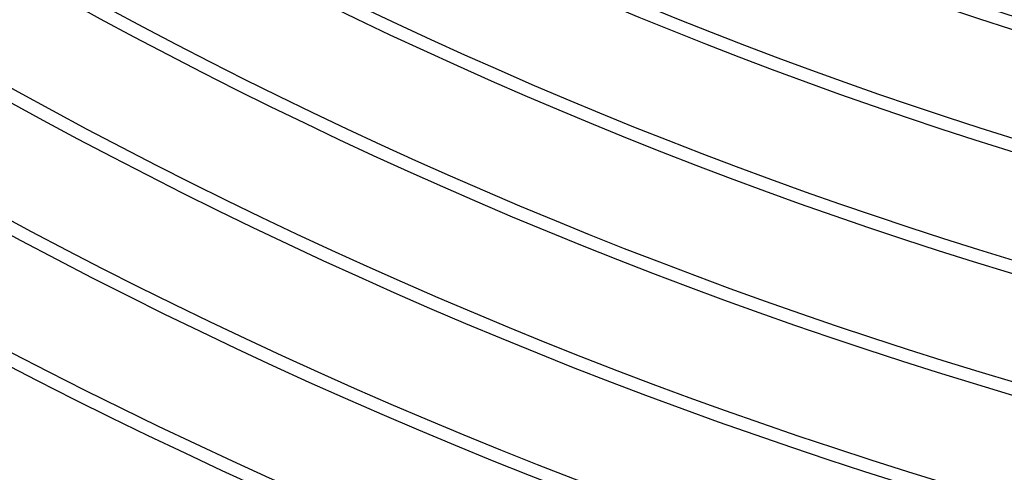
# Model space of a CAD drawing. Header units: millimetres. Extents: x -280 to 280, y -247 to 247.
# Tile 31 of 85: x -89 to -51, y -177 to -159. Entities that reach past the tile are written whole.
import ezdxf

# ---------------------------------------------------------------- set-up
doc = ezdxf.new("R2010")
doc.units = ezdxf.units.MM
doc.layers.add('THICK', color=7, linetype='Continuous')

msp = doc.modelspace()

# ---------------------------------------------------------------- linework, layer by layer
at = {"layer": 'THICK'}
for radius, start, end in [(162.5, 240.7052, 299.29478), (163, 240.69432, 299.30572), (167, 240.68618, 299.3138), (167.5, 240.66997, 299.33001), (171.5, 240.66819, 299.33179), (172, 240.6455, 299.35454), (176, 240.65112, 299.34892), (176.5, 240.62075, 299.37923), (180.5, 240.63484, 299.36514), (181, 240.59582, 299.40421), (185, 240.61943, 299.38055), (185.5, 240.5705, 299.42948), (189.5, 240.60471, 299.39527), (190, 240.54489, 299.45515), (194, 240.59067, 299.40931), (194.5, 240.51876, 299.48122), (198.5, 240.57732, 299.42272), (199, 240.49212, 299.50786)]:
    msp.add_arc((0, 0), radius, start, end, dxfattribs=at)

doc.saveas('drawing.dxf')
